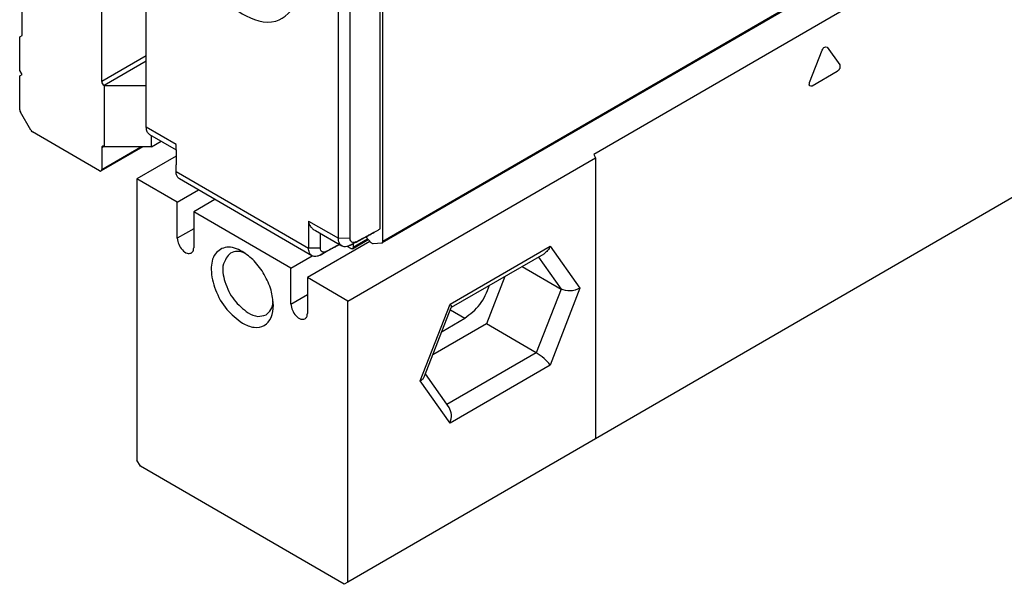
# Model space of a CAD drawing. Header units: millimetres. Extents: x -418 to 1225, y -151 to 443.
# Tile 4 of 52: x -352 to -332, y 117 to 128. Entities that reach past the tile are written whole.
import ezdxf

# ---------------------------------------------------------------- set-up
doc = ezdxf.new("R2010")
doc.units = ezdxf.units.MM

# ---------------------------------------------------------------- blocks, each defined once
blk = doc.blocks.new('SOPORTE_SV2__29', base_point=(-1056.521, 375.185))
at = {"color": 7, "linetype": 'Continuous'}
for p, q in [((-1051.572, 380.593), (-1051.572, 399.023)), ((-1056.38, 383.376), (-1056.38, 395.934)), ((-1056.521, 383.294), (-1056.38, 383.376)), ((-1056.521, 381.256), (-1056.521, 383.294)), ((-1056.38, 381.011), (-1056.521, 381.256)), ((-1056.521, 380.93), (-1056.38, 381.011)), ((-1056.521, 378.877), (-1056.521, 380.93)), ((-1051.395, 380.327), (-1051.43, 380.348)), ((-1048.889, 380.327), (-1051.395, 380.327)), ((-1051.395, 376.658), (-1051.395, 380.327)), ((-1055.856, 377.656), (-1056.48, 378.738)), ((-1051.713, 375.211), (-1055.756, 377.551)), ((-1048.566, 376.658), (-1048.566, 377.326)), ((-1048.566, 376.658), (-1047.989, 376.992)), ((-1049.096, 376.658), (-1051.613, 375.201)), ((-1051.572, 376.597), (-1051.572, 375.292)), ((-1051.395, 376.658), (-1051.43, 376.678)), ((-1048.566, 376.658), (-1051.395, 376.658))]:
    blk.add_line(p, q, dxfattribs=at)
at = {"color": 3, "linetype": 'Continuous'}
for p, q in [((-1048.889, 382.145), (-1051.572, 380.593)), ((-1048.889, 381.819), (-1051.43, 380.348)), ((-1051.43, 376.678), (-1051.572, 376.597)), ((-1051.572, 375.292), (-1049.212, 376.658))]:
    blk.add_line(p, q, dxfattribs=at)
at = {"color": 7, "linetype": 'Continuous'}
for centre, radius, start, end in [((-1051.288, 380.593), 0.283, 180.03061, 239.96946), ((-1056.241, 378.884), 0.281, 181.54852, 211.57133), ((-1055.608, 377.79), 0.281, 208.4464, 238.40741)]:
    blk.add_arc(centre, radius, start, end, dxfattribs=at)
for points, knots in [([(-1051.53, 376.688), (-1051.542, 376.677), (-1051.568, 376.653), (-1051.57, 376.617), (-1051.572, 376.597)], [0, 0, 0, 0, 0.0465697, 0.1036576, 0.1036576, 0.1036576, 0.1036576]), ([(-1051.43, 376.678), (-1051.448, 376.687), (-1051.481, 376.704), (-1051.515, 376.693), (-1051.53, 376.688)], [0, 0, 0, 0, 0.0574453, 0.1042475, 0.1042475, 0.1042475, 0.1042475]), ([(-1051.713, 375.211), (-1051.695, 375.202), (-1051.663, 375.185), (-1051.628, 375.196), (-1051.613, 375.201)], [0, 0, 0, 0, 0.0574453, 0.1042475, 0.1042475, 0.1042475, 0.1042475]), ([(-1051.613, 375.201), (-1051.601, 375.212), (-1051.575, 375.236), (-1051.573, 375.272), (-1051.572, 375.292)], [0, 0, 0, 0, 0.0465697, 0.1036576, 0.1036576, 0.1036576, 0.1036576])]:
    blk.add_open_spline(points, degree=3, knots=knots, dxfattribs=at)
blk = doc.blocks.new('REGLA_SV2-520__30', base_point=(-1048.889, 370.029))
at = {"color": 7, "linetype": 'Continuous'}
for p, q in [((-596.943, 624.184), (-1034.642, 370.855)), ((-1048.883, 377.846), (-1048.883, 399.399)), ((-1034.601, 370.946), (-1034.601, 395.09)), ((-1034.778, 371.702), (-1034.778, 394.127)), ((-1048.68, 377.392), (-1047.084, 376.468)), ((-1047.08, 375.172), (-1047.086, 375.577)), ((-1038.883, 370.09), (-1046.877, 374.717)), ((-1036.576, 371.133), (-1036.581, 372.337)), ((-1038.677, 371.602), (-1037.08, 370.678)), ((-1036.581, 371.114), (-1036.576, 371.133)), ((-1036.44, 370.51), (-1035.484, 371.063)), ((-1036.399, 370.815), (-1036.399, 370.601)), ((-1035.311, 370.87), (-1035.632, 371.228)), ((-1034.672, 370.845), (-1035.181, 370.801)), ((-1034.672, 370.845), (-1034.642, 370.855)), ((-1036.54, 370.52), (-1036.758, 370.646))]:
    blk.add_line(p, q, dxfattribs=at)
at = {"color": 3, "linetype": 'Continuous'}
for p, q in [((-596.902, 624.275), (-1034.601, 370.946)), ((-1047.08, 376.803), (-1048.883, 377.846)), ((-1047.08, 375.172), (-1039.093, 370.549)), ((-1039.093, 372.18), (-1037.29, 371.136)), ((-1036.576, 371.133), (-1037.29, 371.136)), ((-1036.583, 370.716), (-1036.227, 370.92)), ((-1036.399, 370.601), (-1035.524, 371.107)), ((-1038.38, 370.545), (-1039.093, 370.549)), ((-1038.386, 370.129), (-1038.03, 370.333))]:
    blk.add_line(p, q, dxfattribs=at)
blk.add_open_spline([(-1045.366, 393.142), (-1045.819, 392.703), (-1046.898, 391.658), (-1046.453, 388.987), (-1045.263, 386.547), (-1043.45, 384.665), (-1041.093, 383.835), (-1039.39, 385.532), (-1039.564, 388.059), (-1040.364, 389.633), (-1040.806, 390.503)], degree=3, knots=[0, 0, 0, 0, 1.802419, 4.293037, 7.25948, 10.02319, 12.082025, 13.829455, 16.203019, 19.135699, 19.135699, 19.135699, 19.135699], dxfattribs=at)
at = {"color": 7, "linetype": 'Continuous'}
for points in [[(-1037.29, 371.136), (-1037.29, 372.932), (-1037.29, 376.525), (-1037.29, 381.913), (-1037.29, 387.301), (-1037.29, 390.893), (-1037.29, 392.689)], [(-1048.883, 377.832), (-1048.883, 377.834), (-1048.883, 377.839), (-1048.883, 377.844), (-1048.883, 377.846)], [(-1047.08, 375.157), (-1047.08, 375.16), (-1047.08, 375.165), (-1047.08, 375.169), (-1047.08, 375.172)], [(-1039.093, 372.18), (-1039.093, 372.171), (-1039.093, 372.153), (-1039.093, 372.136), (-1039.093, 372.127)], [(-1035.092, 371.532), (-1035.039, 371.561), (-1034.935, 371.617), (-1034.83, 371.673), (-1034.778, 371.702)]]:
    blk.add_open_spline(points, degree=3, dxfattribs=at)
for points, knots in [([(-1036.581, 372.337), (-1036.579, 373.933), (-1036.576, 377.123), (-1036.577, 382.11), (-1036.576, 387.298), (-1036.576, 390.89), (-1036.576, 392.686)], [0, 0, 0, 0, 4.785921, 9.571838, 14.960146, 20.348455, 20.348455, 20.348455, 20.348455]), ([(-1048.68, 377.392), (-1048.715, 377.418), (-1048.776, 377.464), (-1048.836, 377.57), (-1048.875, 377.69), (-1048.88, 377.783), (-1048.883, 377.832)], [0, 0, 0, 0, 0.1287643, 0.2269665, 0.3589376, 0.5050726, 0.5050726, 0.5050726, 0.5050726]), ([(-1047.084, 376.468), (-1047.083, 376.47), (-1047.083, 376.473), (-1047.081, 376.486), (-1047.082, 376.51), (-1047.08, 376.566), (-1047.08, 376.648), (-1047.08, 376.725), (-1047.08, 376.777), (-1047.08, 376.794), (-1047.08, 376.803)], [0, 0, 0, 0, 0.0055106, 0.0110212, 0.0386365, 0.0765796, 0.1811591, 0.2839439, 0.3082016, 0.3348846, 0.3348846, 0.3348846, 0.3348846]), ([(-1047.084, 376.468), (-1047.084, 376.457), (-1047.086, 376.434), (-1047.085, 376.275), (-1047.086, 375.989), (-1047.086, 375.715), (-1047.086, 375.577)], [0, 0, 0, 0, 0.0334594, 0.0679693, 0.4765977, 0.890534, 0.890534, 0.890534, 0.890534]), ([(-1046.877, 374.717), (-1046.912, 374.743), (-1046.973, 374.789), (-1047.037, 374.902), (-1047.073, 375.023), (-1047.078, 375.116), (-1047.08, 375.157)], [0, 0, 0, 0, 0.1287648, 0.2269673, 0.3812891, 0.5050079, 0.5050079, 0.5050079, 0.5050079]), ([(-1039.093, 372.127), (-1039.082, 372.079), (-1039.059, 371.98), (-1038.971, 371.84), (-1038.844, 371.708), (-1038.734, 371.639), (-1038.677, 371.602)], [0, 0, 0, 0, 0.1464903, 0.3036735, 0.4874866, 0.6918942, 0.6918942, 0.6918942, 0.6918942]), ([(-1039.093, 372.127), (-1039.093, 372), (-1039.093, 371.746), (-1039.093, 371.355), (-1039.093, 370.957), (-1039.093, 370.685), (-1039.093, 370.549)], [0, 0, 0, 0, 0.381404, 0.762808, 1.170552, 1.578296, 1.578296, 1.578296, 1.578296]), ([(-1038.38, 371.43), (-1038.38, 371.418), (-1038.38, 371.395), (-1038.38, 371.236), (-1038.38, 370.953), (-1038.38, 370.681), (-1038.38, 370.545)], [0, 0, 0, 0, 0.034696, 0.069392, 0.477136, 0.8848818, 0.8848818, 0.8848818, 0.8848818]), ([(-1036.583, 370.716), (-1036.461, 370.782), (-1036.217, 370.913), (-1035.853, 371.109), (-1035.491, 371.305), (-1035.251, 371.434), (-1035.131, 371.498)], [0, 0, 0, 0, 0.4158, 0.831604, 1.240278, 1.648953, 1.648953, 1.648953, 1.648953]), ([(-1036.227, 370.92), (-1036.106, 370.986), (-1035.862, 371.117), (-1035.552, 371.284), (-1035.295, 371.423), (-1035.159, 371.496), (-1035.092, 371.532)], [0, 0, 0, 0, 0.413506, 0.828983, 1.059307, 1.289631, 1.289631, 1.289631, 1.289631]), ([(-1035.131, 371.498), (-1035.124, 371.503), (-1035.108, 371.511), (-1035.097, 371.525), (-1035.092, 371.532)], [0, 0, 0, 0, 0.02554882, 0.05260931, 0.05260931, 0.05260931, 0.05260931]), ([(-1037.218, 370.758), (-1037.291, 370.719), (-1037.436, 370.641), (-1037.703, 370.497), (-1038.02, 370.326), (-1038.264, 370.194), (-1038.386, 370.129)], [0, 0, 0, 0, 0.247406, 0.494812, 0.910616, 1.326416, 1.326416, 1.326416, 1.326416]), ([(-1037.23, 370.764), (-1037.241, 370.758), (-1037.265, 370.745), (-1037.41, 370.667), (-1037.665, 370.529), (-1037.909, 370.398), (-1038.03, 370.333)], [0, 0, 0, 0, 0.0401894, 0.0803787, 0.4958555, 0.909364, 0.909364, 0.909364, 0.909364]), ([(-1037.08, 370.678), (-1037.117, 370.705), (-1037.181, 370.754), (-1037.248, 370.871), (-1037.284, 370.998), (-1037.288, 371.094), (-1037.29, 371.136)], [0, 0, 0, 0, 0.1362186, 0.2382907, 0.3990763, 0.5262079, 0.5262079, 0.5262079, 0.5262079]), ([(-1036.227, 370.92), (-1036.269, 370.902), (-1036.349, 370.867), (-1036.479, 370.892), (-1036.561, 370.99), (-1036.574, 371.071), (-1036.581, 371.114)], [0, 0, 0, 0, 0.1365618, 0.2565815, 0.3667142, 0.4975439, 0.4975439, 0.4975439, 0.4975439]), ([(-1035.181, 370.801), (-1035.203, 370.804), (-1035.255, 370.812), (-1035.291, 370.849), (-1035.311, 370.87)], [0, 0, 0, 0, 0.066415, 0.1511909, 0.1511909, 0.1511909, 0.1511909]), ([(-1034.642, 370.855), (-1034.63, 370.865), (-1034.604, 370.89), (-1034.602, 370.926), (-1034.601, 370.946)], [0, 0, 0, 0, 0.0465697, 0.1036576, 0.1036576, 0.1036576, 0.1036576]), ([(-1038.883, 370.09), (-1038.909, 370.109), (-1038.975, 370.154), (-1039.043, 370.263), (-1039.086, 370.402), (-1039.09, 370.498), (-1039.093, 370.549)], [0, 0, 0, 0, 0.0943155, 0.2383488, 0.3753432, 0.5263416, 0.5263416, 0.5263416, 0.5263416]), ([(-1038.03, 370.333), (-1038.072, 370.315), (-1038.152, 370.28), (-1038.284, 370.305), (-1038.369, 370.411), (-1038.376, 370.498), (-1038.38, 370.545)], [0, 0, 0, 0, 0.1365514, 0.2565789, 0.3734304, 0.5141403, 0.5141403, 0.5141403, 0.5141403]), ([(-1036.583, 370.716), (-1036.615, 370.7), (-1036.676, 370.669), (-1036.795, 370.634), (-1036.936, 370.618), (-1037.034, 370.659), (-1037.08, 370.678)], [0, 0, 0, 0, 0.1066576, 0.2062192, 0.3703905, 0.5188611, 0.5188611, 0.5188611, 0.5188611]), ([(-1036.44, 370.51), (-1036.455, 370.505), (-1036.49, 370.494), (-1036.522, 370.511), (-1036.54, 370.52)], [0, 0, 0, 0, 0.0468022, 0.1042475, 0.1042475, 0.1042475, 0.1042475]), ([(-1036.399, 370.601), (-1036.4, 370.581), (-1036.402, 370.545), (-1036.428, 370.521), (-1036.44, 370.51)], [0, 0, 0, 0, 0.0570879, 0.1036576, 0.1036576, 0.1036576, 0.1036576]), ([(-1038.386, 370.129), (-1038.418, 370.113), (-1038.479, 370.082), (-1038.598, 370.046), (-1038.739, 370.031), (-1038.837, 370.071), (-1038.883, 370.09)], [0, 0, 0, 0, 0.1066576, 0.2062192, 0.3703905, 0.5188611, 0.5188611, 0.5188611, 0.5188611])]:
    blk.add_open_spline(points, degree=3, knots=knots, dxfattribs=at)
blk = doc.blocks.new('CABEZA_RANURADA_REGLA_SV2__31', base_point=(-1049.45, 350.27))
at = {"color": 7, "linetype": 'Continuous'}
for p, q in [((-994.013, 392.319), (-1021.873, 376.194)), ((-1021.873, 376.194), (-1021.783, 376)), ((-1047.086, 376.089), (-1049.45, 374.721)), ((-1036.722, 367.354), (-1021.783, 376)), ((-1021.783, 376), (-1021.783, 359.038)), ((-994.013, 375.112), (-1021.783, 359.038)), ((-1049.45, 374.721), (-1049.45, 357.759)), ((-1047.011, 373.309), (-1049.45, 374.721)), ((-1047.011, 373.309), (-1045.727, 374.052)), ((-1047.011, 371.14), (-1047.011, 373.309)), ((-1044.737, 373.479), (-1046.021, 372.736)), ((-1040.152, 369.339), (-1046.021, 372.736)), ((-1046.021, 372.736), (-1046.021, 370.567)), ((-1035.385, 370.952), (-1039.162, 368.766)), ((-1030.473, 366.978), (-1024.88, 370.205)), ((-1040.152, 369.339), (-1038.868, 370.082)), ((-1040.152, 367.17), (-1040.152, 369.339)), ((-1026.206, 369.437), (-1023.855, 368.076)), ((-1039.162, 368.766), (-1039.162, 366.597)), ((-1036.722, 367.354), (-1039.162, 368.766)), ((-1027.24, 368.839), (-1028.351, 365.976)), ((-1036.722, 350.392), (-1036.722, 367.354)), ((-1032.088, 362.815), (-1030.49, 366.958)), ((-1030.49, 366.958), (-1030.473, 366.978)), ((-1031.037, 365.522), (-1029.651, 366.324)), ((-1028.351, 365.976), (-1031.589, 364.102)), ((-1025.345, 364.237), (-1028.351, 365.976)), ((-1030.612, 360.942), (-1032.033, 362.957)), ((-1021.783, 359.038), (-1036.722, 350.392)), ((-1049.238, 357.391), (-1049.45, 357.759)), ((-1036.934, 350.27), (-1049.238, 357.391)), ((-1036.722, 350.392), (-1036.934, 350.27))]:
    blk.add_line(p, q, dxfattribs=at)
at = {"color": 3, "linetype": 'Continuous'}
for p, q in [((-1007.79, 382.661), (-1007.036, 381.59)), ((-1008.851, 380.54), (-1008.096, 382.484)), ((-1007.189, 381.196), (-1008.698, 380.323)), ((-1046.021, 371.713), (-1047.011, 371.14)), ((-1030.551, 367.175), (-1024.509, 370.672)), ((-1024.509, 370.672), (-1022.713, 368.123)), ((-1025.218, 370.009), (-1023.855, 368.076)), ((-1023.855, 368.076), (-1025.345, 364.237)), ((-1022.713, 368.123), (-1024.509, 363.495)), ((-1040.152, 367.17), (-1039.162, 367.743)), ((-1032.347, 362.547), (-1030.551, 367.175)), ((-1030.529, 366.832), (-1029.651, 366.324)), ((-1025.345, 364.237), (-1030.736, 361.117)), ((-1024.509, 363.495), (-1030.551, 359.998)), ((-1030.551, 359.998), (-1032.347, 362.547))]:
    blk.add_line(p, q, dxfattribs=at)
for points, knots in [([(-1008.096, 382.484), (-1008.054, 382.569), (-1007.986, 382.707), (-1007.845, 382.674), (-1007.79, 382.661)], [0, 0, 0, 0, 0.2442487, 0.3979015, 0.3979015, 0.3979015, 0.3979015]), ([(-1007.036, 381.59), (-1007.026, 381.519), (-1007.005, 381.362), (-1007.124, 381.255), (-1007.189, 381.196)], [0, 0, 0, 0, 0.2038571, 0.4481876, 0.4481876, 0.4481876, 0.4481876]), ([(-1008.698, 380.323), (-1008.759, 380.317), (-1008.904, 380.304), (-1008.87, 380.454), (-1008.851, 380.54)], [0, 0, 0, 0, 0.153521, 0.3571808, 0.3571808, 0.3571808, 0.3571808])]:
    blk.add_open_spline(points, degree=3, knots=knots, dxfattribs=at)
at = {"color": 7, "linetype": 'Continuous'}
for points, knots in [([(-1047.011, 371.14), (-1046.991, 371.014), (-1046.951, 370.753), (-1046.733, 370.444), (-1046.458, 370.2), (-1046.252, 370.233), (-1046.165, 370.247)], [0, 0, 0, 0, 0.375138, 0.780565, 1.128475, 1.382089, 1.382089, 1.382089, 1.382089]), ([(-1046.165, 370.247), (-1046.124, 370.286), (-1046.032, 370.371), (-1046.025, 370.497), (-1046.021, 370.567)], [0, 0, 0, 0, 0.1629939, 0.3628017, 0.3628017, 0.3628017, 0.3628017]), ([(-1043.093, 370.348), (-1043.403, 370.492), (-1043.965, 370.753), (-1044.869, 370.223), (-1045.031, 369.149), (-1044.75, 367.987), (-1044.114, 366.821), (-1043.418, 366.28), (-1043.086, 366.022)], [0, 0, 0, 0, 0.967363, 1.757443, 2.725878, 3.976346, 5.346496, 6.597794, 6.597794, 6.597794, 6.597794]), ([(-1043.81, 370.249), (-1043.98, 370.039), (-1044.383, 369.542), (-1044.157, 368.439), (-1043.669, 367.387), (-1043.037, 366.879), (-1042.733, 366.635)], [0, 0, 0, 0, 0.7776, 1.843889, 3.087044, 4.238712, 4.238712, 4.238712, 4.238712]), ([(-1042.906, 370.23), (-1043.069, 370.291), (-1043.37, 370.404), (-1043.671, 370.298), (-1043.81, 370.249)], [0, 0, 0, 0, 0.5020418, 0.9296149, 0.9296149, 0.9296149, 0.9296149]), ([(-1041.212, 367.099), (-1041.244, 367.407), (-1041.311, 368.056), (-1041.739, 368.963), (-1042.312, 369.786), (-1042.842, 370.167), (-1043.093, 370.348)], [0, 0, 0, 0, 0.922974, 1.946044, 2.969113, 3.892087, 3.892087, 3.892087, 3.892087]), ([(-1024.509, 370.672), (-1024.554, 370.573), (-1024.64, 370.387), (-1024.803, 370.263), (-1024.88, 370.205)], [0, 0, 0, 0, 0.3192626, 0.6047194, 0.6047194, 0.6047194, 0.6047194]), ([(-1029.651, 366.324), (-1029.328, 366.577), (-1028.656, 367.103), (-1028.332, 367.893), (-1028.163, 368.304)], [0, 0, 0, 0, 1.208591, 2.514789, 2.514789, 2.514789, 2.514789]), ([(-1022.713, 368.123), (-1022.908, 368.045), (-1023.284, 367.895), (-1023.67, 368.017), (-1023.855, 368.076)], [0, 0, 0, 0, 0.609864, 1.175662, 1.175662, 1.175662, 1.175662]), ([(-1041.656, 366.527), (-1041.544, 366.623), (-1041.302, 366.831), (-1041.25, 367.148), (-1041.222, 367.32)], [0, 0, 0, 0, 0.4275732, 0.9296149, 0.9296149, 0.9296149, 0.9296149]), ([(-1043.086, 366.022), (-1042.854, 365.91), (-1042.434, 365.707), (-1041.722, 365.819), (-1041.267, 366.377), (-1041.232, 366.843), (-1041.212, 367.099)], [0, 0, 0, 0, 0.759585, 1.378584, 1.996766, 2.754743, 2.754743, 2.754743, 2.754743]), ([(-1042.733, 366.635), (-1042.541, 366.537), (-1042.192, 366.361), (-1041.822, 366.476), (-1041.656, 366.527)], [0, 0, 0, 0, 0.617537, 1.120661, 1.120661, 1.120661, 1.120661]), ([(-1040.152, 367.17), (-1040.132, 367.044), (-1040.092, 366.783), (-1039.874, 366.474), (-1039.599, 366.231), (-1039.393, 366.264), (-1039.306, 366.278)], [0, 0, 0, 0, 0.375138, 0.780565, 1.128475, 1.382089, 1.382089, 1.382089, 1.382089]), ([(-1030.551, 367.175), (-1030.523, 367.137), (-1030.478, 367.077), (-1030.474, 367.004), (-1030.473, 366.978)], [0, 0, 0, 0, 0.1380729, 0.2162045, 0.2162045, 0.2162045, 0.2162045]), ([(-1039.306, 366.278), (-1039.265, 366.316), (-1039.173, 366.401), (-1039.166, 366.527), (-1039.162, 366.597)], [0, 0, 0, 0, 0.1629939, 0.3628017, 0.3628017, 0.3628017, 0.3628017]), ([(-1024.509, 363.495), (-1024.628, 363.634), (-1024.872, 363.919), (-1025.185, 364.129), (-1025.345, 364.237)], [0, 0, 0, 0, 0.544, 1.122304, 1.122304, 1.122304, 1.122304]), ([(-1032.347, 362.547), (-1032.288, 362.584), (-1032.18, 362.653), (-1032.117, 362.765), (-1032.088, 362.815)], [0, 0, 0, 0, 0.2062327, 0.3781989, 0.3781989, 0.3781989, 0.3781989]), ([(-1030.551, 359.998), (-1030.503, 360.169), (-1030.414, 360.492), (-1030.549, 360.798), (-1030.612, 360.942)], [0, 0, 0, 0, 0.5140954, 0.9715545, 0.9715545, 0.9715545, 0.9715545])]:
    blk.add_open_spline(points, degree=3, knots=knots, dxfattribs=at)
blk = doc.blocks.new('REGLA_SV2-520mm__32', base_point=(-1056.521, 350.27))
for name, p in [('SOPORTE_SV2__29', (-1056.521, 375.185)), ('REGLA_SV2-520__30', (-1048.889, 370.029)), ('CABEZA_RANURADA_REGLA_SV2__31', (-1049.45, 350.27))]:
    blk.add_blockref(name, p)
blk = doc.blocks.new('Iso2', base_point=(-984.75, 414.6))
blk.add_blockref('REGLA_SV2-520mm__32', (-1056.521, 350.27))

msp = doc.modelspace()

# ---------------------------------------------------------------- block references
at = {"xscale": 0.33333333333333, "yscale": 0.33333333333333, "zscale": 0.33333333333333}
msp.add_blockref('Iso2', (-328.25, 138.2), dxfattribs=at)

doc.saveas('drawing.dxf')
